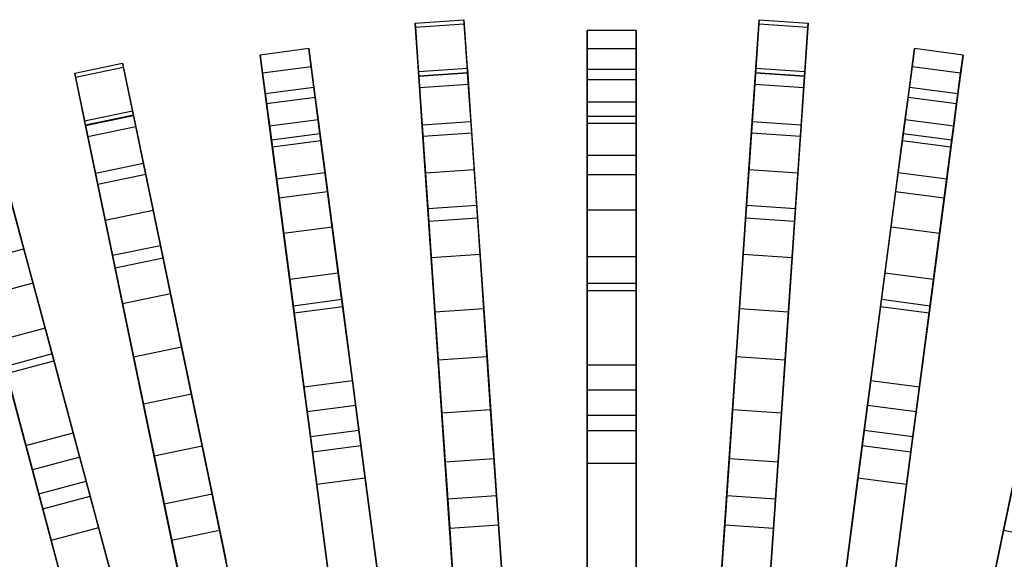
# Model space of a CAD drawing. Extents: x 0.2 to 26, y -12.8 to 12.8.
# Tile 89 of 97: x 10.1 to 15.1, y 10.1 to 12.8. Entities that reach past the tile are written whole.
import ezdxf

# ---------------------------------------------------------------- set-up
doc = ezdxf.new("R2010")
doc.units = 0
doc.header["$LTSCALE"] = 2.54
doc.layers.get('0').update_dxf_attribs({"color": 13, "linetype": 'CONTINUOUS'})

# ---------------------------------------------------------------- blocks, each defined once
blk = doc.blocks.new('PUKET-M-11161_B_STL')
at = {"color": 0}
for p, q in [((12.0841, 12.829, 12.1107), (12.3335, 12.8461, 12.1107)), ((12.0841, 12.829, 12.1107), (12.3335, 12.8461, 12.1107)), ((12.1026, 12.5577, 9.9248), (12.0841, 12.829, 12.1107)), ((12.0841, 12.829, 12.1107), (12.0855, 12.8079, 14.372)), ((12.0841, 12.829, 12.1107), (12.0855, 12.8079, 14.372)), ((12.1026, 12.5577, 9.9248), (12.0841, 12.829, 12.1107)), ((12.0855, 12.8079, 14.372), (12.3349, 12.8249, 14.372)), ((12.0855, 12.8079, 14.372), (12.3349, 12.8249, 14.372)), ((12.3335, 12.8461, 12.1107), (12.352, 12.5748, 9.9248)), ((12.3349, 12.8249, 14.372), (12.3335, 12.8461, 12.1107)), ((12.3335, 12.8461, 12.1107), (12.352, 12.5748, 9.9248)), ((12.3349, 12.8249, 14.372), (12.3335, 12.8461, 12.1107)), ((12.356, 12.5172, 16.8827), (12.3349, 12.8249, 14.372)), ((12.356, 12.5172, 16.8827), (12.3349, 12.8249, 14.372)), ((13.8388, 12.8249, 14.372), (13.8178, 12.5172, 16.8827)), ((13.8388, 12.8249, 14.372), (13.8178, 12.5172, 16.8827)), ((13.8217, 12.5748, 9.9248), (13.8403, 12.8461, 12.1107)), ((13.8217, 12.5748, 9.9248), (13.8403, 12.8461, 12.1107)), ((13.8403, 12.8461, 12.1107), (13.8388, 12.8249, 14.372)), ((13.8403, 12.8461, 12.1107), (13.8388, 12.8249, 14.372)), ((13.8388, 12.8249, 14.372), (14.0883, 12.8079, 14.372)), ((13.8388, 12.8249, 14.372), (14.0883, 12.8079, 14.372)), ((13.8403, 12.8461, 12.1107), (14.0897, 12.829, 12.1107)), ((13.8403, 12.8461, 12.1107), (14.0897, 12.829, 12.1107)), ((14.0897, 12.829, 12.1107), (14.0712, 12.5577, 9.9248)), ((14.0897, 12.829, 12.1107), (14.0712, 12.5577, 9.9248)), ((14.0883, 12.8079, 14.372), (14.0897, 12.829, 12.1107)), ((14.0883, 12.8079, 14.372), (14.0897, 12.829, 12.1107)), ((12.0855, 12.8079, 14.372), (12.1066, 12.5001, 16.8827)), ((12.0855, 12.8079, 14.372), (12.1066, 12.5001, 16.8827)), ((12.9619, 12.5923, 35.2443), (12.9619, 12.7917, 32.9931)), ((12.9619, 12.7917, 32.9931), (12.9619, 12.6979, 30.7311)), ((13.2119, 12.7917, 32.9931), (12.9619, 12.7917, 32.9931)), ((12.9619, 12.5923, 35.2443), (12.9619, 12.7917, 32.9931)), ((12.9619, 12.7917, 32.9931), (12.9619, 12.6979, 30.7311)), ((13.2119, 12.7917, 32.9931), (12.9619, 12.7917, 32.9931)), ((13.2119, 12.6979, 30.7311), (13.2119, 12.7917, 32.9931)), ((13.2119, 12.7917, 32.9931), (13.2119, 12.5923, 35.2443)), ((13.2119, 12.7917, 32.9931), (13.2119, 12.5923, 35.2443)), ((13.2119, 12.6979, 30.7311), (13.2119, 12.7917, 32.9931)), ((14.0672, 12.5001, 16.8827), (14.0883, 12.8079, 14.372)), ((14.0672, 12.5001, 16.8827), (14.0883, 12.8079, 14.372)), ((11.5412, 12.6986, 32.9931), (11.2933, 12.666, 32.9931)), ((11.5412, 12.6986, 32.9931), (11.2933, 12.666, 32.9931)), ((11.3193, 12.4682, 35.2443), (11.2933, 12.666, 32.9931)), ((11.2933, 12.666, 32.9931), (11.3056, 12.5729, 30.731)), ((11.3193, 12.4682, 35.2443), (11.2933, 12.666, 32.9931)), ((11.2933, 12.666, 32.9931), (11.3056, 12.5729, 30.731)), ((11.5534, 12.6056, 30.731), (11.5412, 12.6986, 32.9931)), ((11.5412, 12.6986, 32.9931), (11.5672, 12.5009, 35.2443)), ((11.5412, 12.6986, 32.9931), (11.5672, 12.5009, 35.2443)), ((11.5534, 12.6056, 30.731), (11.5412, 12.6986, 32.9931)), ((12.9619, 12.6979, 30.7311), (12.9619, 12.317, 28.2979)), ((13.2119, 12.6979, 30.7311), (12.9619, 12.6979, 30.7311)), ((12.9619, 12.6979, 30.7311), (12.9619, 12.317, 28.2979)), ((13.2119, 12.6979, 30.7311), (12.9619, 12.6979, 30.7311)), ((13.2119, 12.317, 28.2979), (13.2119, 12.6979, 30.7311)), ((13.2119, 12.317, 28.2979), (13.2119, 12.6979, 30.7311)), ((14.6066, 12.5009, 35.2443), (14.6326, 12.6986, 32.9931)), ((14.6066, 12.5009, 35.2443), (14.6326, 12.6986, 32.9931)), ((14.6326, 12.6986, 32.9931), (14.6204, 12.6056, 30.731)), ((14.6326, 12.6986, 32.9931), (14.6204, 12.6056, 30.731)), ((14.8805, 12.666, 32.9931), (14.6326, 12.6986, 32.9931)), ((14.8805, 12.666, 32.9931), (14.6326, 12.6986, 32.9931)), ((14.8805, 12.666, 32.9931), (14.8544, 12.4682, 35.2443)), ((14.8805, 12.666, 32.9931), (14.8544, 12.4682, 35.2443)), ((14.8682, 12.5729, 30.731), (14.8805, 12.666, 32.9931)), ((14.8682, 12.5729, 30.731), (14.8805, 12.666, 32.9931)), ((10.3465, 12.573, 12.1107), (10.5913, 12.6238, 12.1107)), ((10.3465, 12.573, 12.1107), (10.5913, 12.6238, 12.1107)), ((10.5913, 12.6238, 12.1107), (10.6466, 12.3576, 9.9248)), ((10.5956, 12.6031, 14.372), (10.5913, 12.6238, 12.1107)), ((10.5913, 12.6238, 12.1107), (10.6466, 12.3576, 9.9248)), ((10.5956, 12.6031, 14.372), (10.5913, 12.6238, 12.1107)), ((10.4018, 12.3068, 9.9248), (10.3465, 12.573, 12.1107)), ((10.3465, 12.573, 12.1107), (10.3508, 12.5522, 14.372)), ((10.3465, 12.573, 12.1107), (10.3508, 12.5522, 14.372)), ((10.4018, 12.3068, 9.9248), (10.3465, 12.573, 12.1107)), ((10.3508, 12.5522, 14.372), (10.5956, 12.6031, 14.372)), ((10.3508, 12.5522, 14.372), (10.5956, 12.6031, 14.372)), ((10.6584, 12.3011, 16.8827), (10.5956, 12.6031, 14.372)), ((10.6584, 12.3011, 16.8827), (10.5956, 12.6031, 14.372)), ((11.5534, 12.6056, 30.731), (11.3056, 12.5729, 30.731)), ((11.5534, 12.6056, 30.731), (11.3056, 12.5729, 30.731)), ((11.3056, 12.5729, 30.731), (11.3553, 12.1953, 28.2979)), ((11.3056, 12.5729, 30.731), (11.3553, 12.1953, 28.2979)), ((11.6031, 12.2279, 28.2979), (11.5534, 12.6056, 30.731)), ((11.6031, 12.2279, 28.2979), (11.5534, 12.6056, 30.731)), ((12.3506, 12.5965, 12.1158), (12.1011, 12.5795, 12.1158)), ((12.3506, 12.5965, 12.1158), (12.1011, 12.5795, 12.1158)), ((12.1011, 12.5795, 12.1158), (12.1197, 12.3081, 9.949)), ((12.1026, 12.5584, 14.3646), (12.1011, 12.5795, 12.1158)), ((12.1011, 12.5795, 12.1158), (12.1197, 12.3081, 9.949)), ((12.1026, 12.5584, 14.3646), (12.1011, 12.5795, 12.1158)), ((12.352, 12.5755, 14.3646), (12.1026, 12.5584, 14.3646)), ((12.352, 12.5755, 14.3646), (12.1026, 12.5584, 14.3646)), ((12.1026, 12.5577, 9.9248), (12.352, 12.5748, 9.9248)), ((12.1026, 12.5577, 9.9248), (12.352, 12.5748, 9.9248)), ((12.352, 12.5755, 14.3646), (12.3506, 12.5965, 12.1158)), ((12.3506, 12.5965, 12.1158), (12.3691, 12.3252, 9.949)), ((12.3506, 12.5965, 12.1158), (12.3691, 12.3252, 9.949)), ((12.352, 12.5755, 14.3646), (12.3506, 12.5965, 12.1158)), ((12.3731, 12.2672, 16.8642), (12.352, 12.5755, 14.3646)), ((12.3731, 12.2672, 16.8642), (12.352, 12.5755, 14.3646)), ((12.352, 12.5748, 9.9248), (12.3857, 12.0822, 8.162)), ((12.352, 12.5748, 9.9248), (12.3857, 12.0822, 8.162)), ((12.9619, 12.1528, 37.1388), (12.9619, 12.5923, 35.2443)), ((13.2119, 12.5923, 35.2443), (12.9619, 12.5923, 35.2443)), ((12.9619, 12.1528, 37.1388), (12.9619, 12.5923, 35.2443)), ((13.2119, 12.5923, 35.2443), (12.9619, 12.5923, 35.2443)), ((13.2119, 12.5923, 35.2443), (13.2119, 12.1528, 37.1388)), ((13.2119, 12.5923, 35.2443), (13.2119, 12.1528, 37.1388)), ((13.788, 12.0822, 8.162), (13.8217, 12.5748, 9.9248)), ((13.788, 12.0822, 8.162), (13.8217, 12.5748, 9.9248)), ((13.8007, 12.2672, 16.8642), (13.8218, 12.5755, 14.3646)), ((13.8007, 12.2672, 16.8642), (13.8218, 12.5755, 14.3646)), ((13.8232, 12.5965, 12.1158), (13.8047, 12.3252, 9.949)), ((13.8232, 12.5965, 12.1158), (13.8047, 12.3252, 9.949)), ((13.8217, 12.5748, 9.9248), (14.0712, 12.5577, 9.9248)), ((13.8217, 12.5748, 9.9248), (14.0712, 12.5577, 9.9248)), ((13.8218, 12.5755, 14.3646), (13.8232, 12.5965, 12.1158)), ((13.8218, 12.5755, 14.3646), (13.8232, 12.5965, 12.1158)), ((14.0712, 12.5584, 14.3646), (13.8218, 12.5755, 14.3646)), ((14.0712, 12.5584, 14.3646), (13.8218, 12.5755, 14.3646)), ((14.0726, 12.5795, 12.1158), (13.8232, 12.5965, 12.1158)), ((14.0726, 12.5795, 12.1158), (13.8232, 12.5965, 12.1158)), ((14.0726, 12.5795, 12.1158), (14.0541, 12.3081, 9.949)), ((14.0726, 12.5795, 12.1158), (14.0541, 12.3081, 9.949)), ((14.0712, 12.5584, 14.3646), (14.0726, 12.5795, 12.1158)), ((14.0712, 12.5584, 14.3646), (14.0726, 12.5795, 12.1158)), ((14.6204, 12.6056, 30.731), (14.5706, 12.2279, 28.2979)), ((14.6204, 12.6056, 30.731), (14.5706, 12.2279, 28.2979)), ((14.8682, 12.5729, 30.731), (14.6204, 12.6056, 30.731)), ((14.8682, 12.5729, 30.731), (14.6204, 12.6056, 30.731)), ((14.8185, 12.1953, 28.2979), (14.8682, 12.5729, 30.731)), ((14.8185, 12.1953, 28.2979), (14.8682, 12.5729, 30.731)), ((10.3508, 12.5522, 14.372), (10.4136, 12.2502, 16.8827)), ((10.3508, 12.5522, 14.372), (10.4136, 12.2502, 16.8827)), ((12.1237, 12.2501, 16.8642), (12.1026, 12.5584, 14.3646)), ((12.1237, 12.2501, 16.8642), (12.1026, 12.5584, 14.3646)), ((12.1363, 12.0651, 8.162), (12.1026, 12.5577, 9.9248)), ((12.1363, 12.0651, 8.162), (12.1026, 12.5577, 9.9248)), ((12.1066, 12.5001, 16.8827), (12.356, 12.5172, 16.8827)), ((12.1066, 12.5001, 16.8827), (12.356, 12.5172, 16.8827)), ((12.3982, 11.8997, 19.6141), (12.356, 12.5172, 16.8827)), ((12.3982, 11.8997, 19.6141), (12.356, 12.5172, 16.8827)), ((12.9619, 12.5415, 32.269), (12.9619, 12.427, 34.63)), ((12.9619, 12.3545, 29.9618), (12.9619, 12.5415, 32.269)), ((12.9619, 12.5415, 32.269), (12.9619, 12.427, 34.63)), ((12.9619, 12.5415, 32.269), (13.2119, 12.5415, 32.269)), ((12.9619, 12.3545, 29.9618), (12.9619, 12.5415, 32.269)), ((12.9619, 12.5415, 32.269), (13.2119, 12.5415, 32.269)), ((13.2119, 12.5415, 32.269), (13.2119, 12.427, 34.63)), ((13.2119, 12.3545, 29.9618), (13.2119, 12.5415, 32.269)), ((13.2119, 12.5415, 32.269), (13.2119, 12.427, 34.63)), ((13.2119, 12.3545, 29.9618), (13.2119, 12.5415, 32.269)), ((13.8178, 12.5172, 16.8827), (13.7756, 11.8997, 19.6141)), ((13.8178, 12.5172, 16.8827), (13.7756, 11.8997, 19.6141)), ((13.8178, 12.5172, 16.8827), (14.0672, 12.5001, 16.8827)), ((13.8178, 12.5172, 16.8827), (14.0672, 12.5001, 16.8827)), ((14.0712, 12.5577, 9.9248), (14.0375, 12.0651, 8.162)), ((14.0712, 12.5577, 9.9248), (14.0375, 12.0651, 8.162)), ((14.0501, 12.2501, 16.8642), (14.0712, 12.5584, 14.3646)), ((14.0501, 12.2501, 16.8642), (14.0712, 12.5584, 14.3646)), ((11.5672, 12.5009, 35.2443), (11.3193, 12.4682, 35.2443)), ((11.5672, 12.5009, 35.2443), (11.3193, 12.4682, 35.2443)), ((11.3767, 12.0326, 37.1388), (11.3193, 12.4682, 35.2443)), ((11.3767, 12.0326, 37.1388), (11.3193, 12.4682, 35.2443)), ((11.5672, 12.5009, 35.2443), (11.6246, 12.0652, 37.1388)), ((11.5672, 12.5009, 35.2443), (11.6246, 12.0652, 37.1388)), ((12.1066, 12.5001, 16.8827), (12.1488, 11.8826, 19.6141)), ((12.1066, 12.5001, 16.8827), (12.1488, 11.8826, 19.6141)), ((14.025, 11.8826, 19.6141), (14.0672, 12.5001, 16.8827)), ((14.025, 11.8826, 19.6141), (14.0672, 12.5001, 16.8827)), ((14.5492, 12.0652, 37.1388), (14.6066, 12.5009, 35.2443)), ((14.5492, 12.0652, 37.1388), (14.6066, 12.5009, 35.2443)), ((14.8544, 12.4682, 35.2443), (14.6066, 12.5009, 35.2443)), ((14.8544, 12.4682, 35.2443), (14.6066, 12.5009, 35.2443)), ((14.8544, 12.4682, 35.2443), (14.7971, 12.0326, 37.1388)), ((14.8544, 12.4682, 35.2443), (14.7971, 12.0326, 37.1388)), ((11.326, 12.4179, 32.269), (11.5738, 12.4505, 32.269)), ((11.326, 12.4179, 32.269), (11.5738, 12.4505, 32.269)), ((11.326, 12.4179, 32.269), (11.3409, 12.3044, 34.63)), ((11.3504, 12.2325, 29.9618), (11.326, 12.4179, 32.269)), ((11.326, 12.4179, 32.269), (11.3409, 12.3044, 34.63)), ((11.3504, 12.2325, 29.9618), (11.326, 12.4179, 32.269)), ((11.5738, 12.4505, 32.269), (11.5888, 12.337, 34.63)), ((11.5982, 12.2652, 29.9618), (11.5738, 12.4505, 32.269)), ((11.5738, 12.4505, 32.269), (11.5888, 12.337, 34.63)), ((11.5982, 12.2652, 29.9618), (11.5738, 12.4505, 32.269)), ((12.9619, 12.427, 34.63), (12.9619, 12.0565, 36.5685)), ((12.9619, 12.427, 34.63), (12.9619, 12.0565, 36.5685)), ((12.9619, 12.427, 34.63), (13.2119, 12.427, 34.63)), ((12.9619, 12.427, 34.63), (13.2119, 12.427, 34.63)), ((13.2119, 12.427, 34.63), (13.2119, 12.0565, 36.5685)), ((13.2119, 12.427, 34.63), (13.2119, 12.0565, 36.5685)), ((14.5755, 12.2652, 29.9618), (14.5999, 12.4505, 32.269)), ((14.5755, 12.2652, 29.9618), (14.5999, 12.4505, 32.269)), ((14.5999, 12.4505, 32.269), (14.585, 12.337, 34.63)), ((14.5999, 12.4505, 32.269), (14.585, 12.337, 34.63)), ((14.5999, 12.4505, 32.269), (14.8478, 12.4179, 32.269)), ((14.5999, 12.4505, 32.269), (14.8478, 12.4179, 32.269)), ((14.8234, 12.2325, 29.9618), (14.8478, 12.4179, 32.269)), ((14.8234, 12.2325, 29.9618), (14.8478, 12.4179, 32.269)), ((14.8478, 12.4179, 32.269), (14.8329, 12.3044, 34.63)), ((14.8478, 12.4179, 32.269), (14.8329, 12.3044, 34.63)), ((10.6422, 12.3789, 12.1158), (10.3974, 12.3281, 12.1158)), ((10.6422, 12.3789, 12.1158), (10.3974, 12.3281, 12.1158)), ((10.6465, 12.3583, 14.3646), (10.6422, 12.3789, 12.1158)), ((10.6422, 12.3789, 12.1158), (10.6975, 12.1127, 9.949)), ((10.6422, 12.3789, 12.1158), (10.6975, 12.1127, 9.949)), ((10.6465, 12.3583, 14.3646), (10.6422, 12.3789, 12.1158)), ((10.3974, 12.3281, 12.1158), (10.4527, 12.0618, 9.949)), ((10.4017, 12.3074, 14.3646), (10.3974, 12.3281, 12.1158)), ((10.3974, 12.3281, 12.1158), (10.4527, 12.0618, 9.949)), ((10.4017, 12.3074, 14.3646), (10.3974, 12.3281, 12.1158)), ((10.6465, 12.3583, 14.3646), (10.4017, 12.3074, 14.3646)), ((10.6465, 12.3583, 14.3646), (10.4017, 12.3074, 14.3646)), ((10.4018, 12.3068, 9.9248), (10.6466, 12.3576, 9.9248)), ((10.4018, 12.3068, 9.9248), (10.6466, 12.3576, 9.9248)), ((10.7093, 12.0557, 16.8642), (10.6465, 12.3583, 14.3646)), ((10.7093, 12.0557, 16.8642), (10.6465, 12.3583, 14.3646)), ((10.6466, 12.3576, 9.9248), (10.7471, 11.8742, 8.162)), ((10.6466, 12.3576, 9.9248), (10.7471, 11.8742, 8.162)), ((11.3409, 12.3044, 34.63), (11.5888, 12.337, 34.63)), ((11.3409, 12.3044, 34.63), (11.5888, 12.337, 34.63)), ((11.5888, 12.337, 34.63), (11.6371, 11.9697, 36.5685)), ((11.5888, 12.337, 34.63), (11.6371, 11.9697, 36.5685)), ((12.3691, 12.3252, 9.949), (12.1197, 12.3081, 9.949)), ((12.3691, 12.3252, 9.949), (12.1197, 12.3081, 9.949)), ((12.3691, 12.3252, 9.949), (12.4028, 11.8333, 8.2077)), ((12.3691, 12.3252, 9.949), (12.4028, 11.8333, 8.2077)), ((12.9619, 11.8756, 27.4863), (12.9619, 12.3545, 29.9618)), ((12.9619, 12.3545, 29.9618), (13.2119, 12.3545, 29.9618)), ((12.9619, 11.8756, 27.4863), (12.9619, 12.3545, 29.9618)), ((12.9619, 12.3545, 29.9618), (13.2119, 12.3545, 29.9618)), ((12.9619, 12.317, 28.2979), (12.9619, 11.6372, 25.6764)), ((13.2119, 12.317, 28.2979), (12.9619, 12.317, 28.2979)), ((12.9619, 12.317, 28.2979), (12.9619, 11.6372, 25.6764)), ((13.2119, 12.317, 28.2979), (12.9619, 12.317, 28.2979)), ((13.2119, 11.8756, 27.4863), (13.2119, 12.3545, 29.9618)), ((13.2119, 11.8756, 27.4863), (13.2119, 12.3545, 29.9618)), ((13.2119, 11.6372, 25.6764), (13.2119, 12.317, 28.2979)), ((13.2119, 11.6372, 25.6764), (13.2119, 12.317, 28.2979)), ((13.8047, 12.3252, 9.949), (13.771, 11.8333, 8.2077)), ((13.8047, 12.3252, 9.949), (13.771, 11.8333, 8.2077)), ((14.0541, 12.3081, 9.949), (13.8047, 12.3252, 9.949)), ((14.0541, 12.3081, 9.949), (13.8047, 12.3252, 9.949)), ((14.585, 12.337, 34.63), (14.5366, 11.9697, 36.5685)), ((14.585, 12.337, 34.63), (14.5366, 11.9697, 36.5685)), ((14.585, 12.337, 34.63), (14.8329, 12.3044, 34.63)), ((14.585, 12.337, 34.63), (14.8329, 12.3044, 34.63)), ((10.4646, 12.0049, 16.8642), (10.4017, 12.3074, 14.3646)), ((10.4646, 12.0049, 16.8642), (10.4017, 12.3074, 14.3646)), ((10.5023, 11.8233, 8.162), (10.4018, 12.3068, 9.9248)), ((10.5023, 11.8233, 8.162), (10.4018, 12.3068, 9.9248)), ((10.4136, 12.2502, 16.8827), (10.6584, 12.3011, 16.8827)), ((10.4136, 12.2502, 16.8827), (10.6584, 12.3011, 16.8827)), ((10.7843, 11.6951, 19.6141), (10.6584, 12.3011, 16.8827)), ((10.7843, 11.6951, 19.6141), (10.6584, 12.3011, 16.8827)), ((11.3409, 12.3044, 34.63), (11.3893, 11.9371, 36.5685)), ((11.3409, 12.3044, 34.63), (11.3893, 11.9371, 36.5685)), ((11.3504, 12.2325, 29.9618), (11.5982, 12.2652, 29.9618)), ((11.3504, 12.2325, 29.9618), (11.5982, 12.2652, 29.9618)), ((11.6607, 11.7903, 27.4863), (11.5982, 12.2652, 29.9618)), ((11.6607, 11.7903, 27.4863), (11.5982, 12.2652, 29.9618)), ((12.1197, 12.3081, 9.949), (12.1533, 11.8163, 8.2077)), ((12.1197, 12.3081, 9.949), (12.1533, 11.8163, 8.2077)), ((12.3731, 12.2672, 16.8642), (12.1237, 12.2501, 16.8642)), ((12.3731, 12.2672, 16.8642), (12.1237, 12.2501, 16.8642)), ((12.4154, 11.6481, 19.5881), (12.3731, 12.2672, 16.8642)), ((12.4154, 11.6481, 19.5881), (12.3731, 12.2672, 16.8642)), ((13.7583, 11.6481, 19.5881), (13.8007, 12.2672, 16.8642)), ((13.7583, 11.6481, 19.5881), (13.8007, 12.2672, 16.8642)), ((14.0501, 12.2501, 16.8642), (13.8007, 12.2672, 16.8642)), ((14.0501, 12.2501, 16.8642), (13.8007, 12.2672, 16.8642)), ((14.0541, 12.3081, 9.949), (14.0204, 11.8163, 8.2077)), ((14.0541, 12.3081, 9.949), (14.0204, 11.8163, 8.2077)), ((14.513, 11.7903, 27.4863), (14.5755, 12.2652, 29.9618)), ((14.513, 11.7903, 27.4863), (14.5755, 12.2652, 29.9618)), ((14.5755, 12.2652, 29.9618), (14.8234, 12.2325, 29.9618)), ((14.5755, 12.2652, 29.9618), (14.8234, 12.2325, 29.9618)), ((14.8329, 12.3044, 34.63), (14.7845, 11.9371, 36.5685)), ((14.8329, 12.3044, 34.63), (14.7845, 11.9371, 36.5685)), ((10.4136, 12.2502, 16.8827), (10.5395, 11.6442, 19.6141)), ((10.4136, 12.2502, 16.8827), (10.5395, 11.6442, 19.6141)), ((11.4129, 11.7577, 27.4863), (11.3504, 12.2325, 29.9618)), ((11.4129, 11.7577, 27.4863), (11.3504, 12.2325, 29.9618)), ((11.6031, 12.2279, 28.2979), (11.3553, 12.1953, 28.2979)), ((11.6031, 12.2279, 28.2979), (11.3553, 12.1953, 28.2979)), ((11.6919, 11.5539, 25.6764), (11.6031, 12.2279, 28.2979)), ((11.6919, 11.5539, 25.6764), (11.6031, 12.2279, 28.2979)), ((12.166, 11.631, 19.5881), (12.1237, 12.2501, 16.8642)), ((12.166, 11.631, 19.5881), (12.1237, 12.2501, 16.8642)), ((14.0078, 11.631, 19.5881), (14.0501, 12.2501, 16.8642)), ((14.0078, 11.631, 19.5881), (14.0501, 12.2501, 16.8642)), ((14.5706, 12.2279, 28.2979), (14.4819, 11.5539, 25.6764)), ((14.5706, 12.2279, 28.2979), (14.4819, 11.5539, 25.6764)), ((14.8185, 12.1953, 28.2979), (14.5706, 12.2279, 28.2979)), ((14.8185, 12.1953, 28.2979), (14.5706, 12.2279, 28.2979)), ((14.7609, 11.7577, 27.4863), (14.8234, 12.2325, 29.9618)), ((14.7609, 11.7577, 27.4863), (14.8234, 12.2325, 29.9618)), ((11.3553, 12.1953, 28.2979), (11.444, 11.5213, 25.6764)), ((11.3553, 12.1953, 28.2979), (11.444, 11.5213, 25.6764)), ((14.7298, 11.5213, 25.6764), (14.8185, 12.1953, 28.2979)), ((14.7298, 11.5213, 25.6764), (14.8185, 12.1953, 28.2979)), ((10.6975, 12.1127, 9.949), (10.4527, 12.0618, 9.949)), ((10.6975, 12.1127, 9.949), (10.4527, 12.0618, 9.949)), ((10.6975, 12.1127, 9.949), (10.7978, 11.63, 8.2077)), ((10.6975, 12.1127, 9.949), (10.7978, 11.63, 8.2077)), ((12.9619, 11.5003, 38.8029), (12.9619, 12.1528, 37.1388)), ((13.2119, 12.1528, 37.1388), (12.9619, 12.1528, 37.1388)), ((12.9619, 11.5003, 38.8029), (12.9619, 12.1528, 37.1388)), ((13.2119, 12.1528, 37.1388), (12.9619, 12.1528, 37.1388)), ((13.2119, 12.1528, 37.1388), (13.2119, 11.5003, 38.8029)), ((13.2119, 12.1528, 37.1388), (13.2119, 11.5003, 38.8029)), ((10.4527, 12.0618, 9.949), (10.553, 11.5791, 8.2077)), ((10.4527, 12.0618, 9.949), (10.553, 11.5791, 8.2077)), ((11.6246, 12.0652, 37.1388), (11.3767, 12.0326, 37.1388)), ((11.6246, 12.0652, 37.1388), (11.3767, 12.0326, 37.1388)), ((11.6246, 12.0652, 37.1388), (11.7097, 11.4182, 38.8029)), ((11.6246, 12.0652, 37.1388), (11.7097, 11.4182, 38.8029)), ((12.1363, 12.0651, 8.162), (12.3857, 12.0822, 8.162)), ((12.1363, 12.0651, 8.162), (12.3857, 12.0822, 8.162)), ((12.1849, 11.3555, 6.6081), (12.1363, 12.0651, 8.162)), ((12.1849, 11.3555, 6.6081), (12.1363, 12.0651, 8.162)), ((12.3857, 12.0822, 8.162), (12.4343, 11.3725, 6.6081)), ((12.3857, 12.0822, 8.162), (12.4343, 11.3725, 6.6081)), ((13.7395, 11.3725, 6.6081), (13.788, 12.0822, 8.162)), ((13.7395, 11.3725, 6.6081), (13.788, 12.0822, 8.162)), ((13.788, 12.0822, 8.162), (14.0375, 12.0651, 8.162)), ((13.788, 12.0822, 8.162), (14.0375, 12.0651, 8.162)), ((14.0375, 12.0651, 8.162), (13.9889, 11.3555, 6.6081)), ((14.0375, 12.0651, 8.162), (13.9889, 11.3555, 6.6081)), ((14.464, 11.4182, 38.8029), (14.5492, 12.0652, 37.1388)), ((14.464, 11.4182, 38.8029), (14.5492, 12.0652, 37.1388)), ((14.7971, 12.0326, 37.1388), (14.5492, 12.0652, 37.1388)), ((14.7971, 12.0326, 37.1388), (14.5492, 12.0652, 37.1388)), ((9.9913, 12.0359, 34.63), (10.0872, 11.6781, 36.5685)), ((9.9913, 12.0359, 34.63), (10.0872, 11.6781, 36.5685)), ((10.7093, 12.0557, 16.8642), (10.4646, 12.0049, 16.8642)), ((10.7093, 12.0557, 16.8642), (10.4646, 12.0049, 16.8642)), ((10.8356, 11.4482, 19.5881), (10.7093, 12.0557, 16.8642)), ((10.8356, 11.4482, 19.5881), (10.7093, 12.0557, 16.8642)), ((11.4619, 11.3856, 38.8029), (11.3767, 12.0326, 37.1388)), ((11.4619, 11.3856, 38.8029), (11.3767, 12.0326, 37.1388)), ((12.9619, 12.0565, 36.5685), (12.9619, 11.4649, 38.2816)), ((12.9619, 12.0565, 36.5685), (12.9619, 11.4649, 38.2816)), ((12.9619, 12.0565, 36.5685), (13.2119, 12.0565, 36.5685)), ((12.9619, 12.0565, 36.5685), (13.2119, 12.0565, 36.5685)), ((13.2119, 12.0565, 36.5685), (13.2119, 11.4649, 38.2816)), ((13.2119, 12.0565, 36.5685), (13.2119, 11.4649, 38.2816)), ((14.7971, 12.0326, 37.1388), (14.7119, 11.3856, 38.8029)), ((14.7971, 12.0326, 37.1388), (14.7119, 11.3856, 38.8029)), ((10.134, 11.5033, 27.4863), (10.01, 11.9659, 29.9618)), ((10.134, 11.5033, 27.4863), (10.01, 11.9659, 29.9618)), ((10.5908, 11.3973, 19.5881), (10.4646, 12.0049, 16.8642)), ((10.5908, 11.3973, 19.5881), (10.4646, 12.0049, 16.8642)), ((11.3893, 11.9371, 36.5685), (11.6371, 11.9697, 36.5685)), ((11.3893, 11.9371, 36.5685), (11.6371, 11.9697, 36.5685)), ((11.6371, 11.9697, 36.5685), (11.7144, 11.3831, 38.2816)), ((11.6371, 11.9697, 36.5685), (11.7144, 11.3831, 38.2816)), ((14.5366, 11.9697, 36.5685), (14.4594, 11.3831, 38.2816)), ((14.5366, 11.9697, 36.5685), (14.4594, 11.3831, 38.2816)), ((14.5366, 11.9697, 36.5685), (14.7845, 11.9371, 36.5685)), ((14.5366, 11.9697, 36.5685), (14.7845, 11.9371, 36.5685)), ((10.1957, 11.273, 25.6764), (10.0198, 11.9296, 28.2979)), ((10.1957, 11.273, 25.6764), (10.0198, 11.9296, 28.2979)), ((11.3893, 11.9371, 36.5685), (11.4665, 11.3505, 38.2816)), ((11.3893, 11.9371, 36.5685), (11.4665, 11.3505, 38.2816)), ((14.7845, 11.9371, 36.5685), (14.7073, 11.3505, 38.2816)), ((14.7845, 11.9371, 36.5685), (14.7073, 11.3505, 38.2816)), ((10.5023, 11.8233, 8.162), (10.7471, 11.8742, 8.162)), ((10.5023, 11.8233, 8.162), (10.7471, 11.8742, 8.162)), ((10.7471, 11.8742, 8.162), (10.8918, 11.1778, 6.6081)), ((10.7471, 11.8742, 8.162), (10.8918, 11.1778, 6.6081)), ((12.1488, 11.8826, 19.6141), (12.3982, 11.8997, 19.6141)), ((12.1488, 11.8826, 19.6141), (12.3982, 11.8997, 19.6141)), ((12.1488, 11.8826, 19.6141), (12.2201, 10.8406, 22.781)), ((12.1488, 11.8826, 19.6141), (12.2201, 10.8406, 22.781)), ((12.4695, 10.8576, 22.781), (12.3982, 11.8997, 19.6141)), ((12.4695, 10.8576, 22.781), (12.3982, 11.8997, 19.6141)), ((12.9619, 11.0847, 24.7519), (12.9619, 11.8756, 27.4863)), ((12.9619, 11.8756, 27.4863), (13.2119, 11.8756, 27.4863)), ((12.9619, 11.0847, 24.7519), (12.9619, 11.8756, 27.4863)), ((12.9619, 11.8756, 27.4863), (13.2119, 11.8756, 27.4863)), ((13.2119, 11.0847, 24.7519), (13.2119, 11.8756, 27.4863)), ((13.2119, 11.0847, 24.7519), (13.2119, 11.8756, 27.4863)), ((13.7756, 11.8997, 19.6141), (13.7043, 10.8576, 22.781)), ((13.7756, 11.8997, 19.6141), (13.7043, 10.8576, 22.781)), ((13.7756, 11.8997, 19.6141), (14.025, 11.8826, 19.6141)), ((13.7756, 11.8997, 19.6141), (14.025, 11.8826, 19.6141)), ((13.9537, 10.8406, 22.781), (14.025, 11.8826, 19.6141)), ((13.9537, 10.8406, 22.781), (14.025, 11.8826, 19.6141)), ((10.647, 11.1269, 6.6081), (10.5023, 11.8233, 8.162)), ((10.647, 11.1269, 6.6081), (10.5023, 11.8233, 8.162)), ((12.4028, 11.8333, 8.2077), (12.1533, 11.8163, 8.2077)), ((12.4028, 11.8333, 8.2077), (12.1533, 11.8163, 8.2077)), ((12.1533, 11.8163, 8.2077), (12.2018, 11.1085, 6.6782)), ((12.1533, 11.8163, 8.2077), (12.2018, 11.1085, 6.6782)), ((12.4028, 11.8333, 8.2077), (12.4512, 11.1256, 6.6782)), ((12.4028, 11.8333, 8.2077), (12.4512, 11.1256, 6.6782)), ((13.771, 11.8333, 8.2077), (13.7226, 11.1256, 6.6782)), ((13.771, 11.8333, 8.2077), (13.7226, 11.1256, 6.6782)), ((14.0204, 11.8163, 8.2077), (13.771, 11.8333, 8.2077)), ((14.0204, 11.8163, 8.2077), (13.771, 11.8333, 8.2077)), ((14.0204, 11.8163, 8.2077), (13.972, 11.1085, 6.6782)), ((14.0204, 11.8163, 8.2077), (13.972, 11.1085, 6.6782)), ((10.0622, 11.7711, 37.1388), (10.2311, 11.1408, 38.8029)), ((10.0622, 11.7711, 37.1388), (10.2311, 11.1408, 38.8029)), ((11.4129, 11.7577, 27.4863), (11.6607, 11.7903, 27.4863)), ((11.4129, 11.7577, 27.4863), (11.6607, 11.7903, 27.4863)), ((11.764, 11.0062, 24.7519), (11.6607, 11.7903, 27.4863)), ((11.764, 11.0062, 24.7519), (11.6607, 11.7903, 27.4863)), ((14.4098, 11.0062, 24.7519), (14.513, 11.7903, 27.4863)), ((14.4098, 11.0062, 24.7519), (14.513, 11.7903, 27.4863)), ((14.513, 11.7903, 27.4863), (14.7609, 11.7577, 27.4863)), ((14.513, 11.7903, 27.4863), (14.7609, 11.7577, 27.4863)), ((11.5161, 10.9736, 24.7519), (11.4129, 11.7577, 27.4863)), ((11.5161, 10.9736, 24.7519), (11.4129, 11.7577, 27.4863)), ((14.6577, 10.9736, 24.7519), (14.7609, 11.7577, 27.4863)), ((14.6577, 10.9736, 24.7519), (14.7609, 11.7577, 27.4863)), ((9.8457, 11.6134, 36.5685), (10.0872, 11.6781, 36.5685)), ((9.8457, 11.6134, 36.5685), (10.0872, 11.6781, 36.5685)), ((10.0872, 11.6781, 36.5685), (10.2403, 11.1066, 38.2816)), ((10.0872, 11.6781, 36.5685), (10.2403, 11.1066, 38.2816)), ((10.5395, 11.6442, 19.6141), (10.7843, 11.6951, 19.6141)), ((10.5395, 11.6442, 19.6141), (10.7843, 11.6951, 19.6141)), ((10.9968, 10.6724, 22.781), (10.7843, 11.6951, 19.6141)), ((10.9968, 10.6724, 22.781), (10.7843, 11.6951, 19.6141)), ((10.5395, 11.6442, 19.6141), (10.752, 10.6216, 22.781)), ((10.5395, 11.6442, 19.6141), (10.752, 10.6216, 22.781)), ((10.7978, 11.63, 8.2077), (10.553, 11.5791, 8.2077)), ((10.7978, 11.63, 8.2077), (10.553, 11.5791, 8.2077)), ((10.7978, 11.63, 8.2077), (10.9422, 10.9354, 6.6782)), ((10.7978, 11.63, 8.2077), (10.9422, 10.9354, 6.6782)), ((12.4154, 11.6481, 19.5881), (12.166, 11.631, 19.5881)), ((12.4154, 11.6481, 19.5881), (12.166, 11.631, 19.5881)), ((12.2372, 10.5897, 22.7384), (12.166, 11.631, 19.5881)), ((12.2372, 10.5897, 22.7384), (12.166, 11.631, 19.5881)), ((12.4867, 10.6068, 22.7384), (12.4154, 11.6481, 19.5881)), ((12.4867, 10.6068, 22.7384), (12.4154, 11.6481, 19.5881)), ((12.9619, 11.6372, 25.6764), (12.9619, 10.9557, 23.5806)), ((13.2119, 11.6372, 25.6764), (12.9619, 11.6372, 25.6764)), ((12.9619, 11.6372, 25.6764), (12.9619, 10.9557, 23.5806)), ((13.2119, 11.6372, 25.6764), (12.9619, 11.6372, 25.6764)), ((13.2119, 10.9557, 23.5806), (13.2119, 11.6372, 25.6764)), ((13.2119, 10.9557, 23.5806), (13.2119, 11.6372, 25.6764)), ((13.6871, 10.6068, 22.7384), (13.7583, 11.6481, 19.5881)), ((13.6871, 10.6068, 22.7384), (13.7583, 11.6481, 19.5881)), ((14.0078, 11.631, 19.5881), (13.7583, 11.6481, 19.5881)), ((14.0078, 11.631, 19.5881), (13.7583, 11.6481, 19.5881)), ((13.9365, 10.5897, 22.7384), (14.0078, 11.631, 19.5881)), ((13.9365, 10.5897, 22.7384), (14.0078, 11.631, 19.5881)), ((10.553, 11.5791, 8.2077), (10.6974, 10.8845, 6.6782)), ((10.553, 11.5791, 8.2077), (10.6974, 10.8845, 6.6782)), ((11.6919, 11.5539, 25.6764), (11.444, 11.5213, 25.6764)), ((11.6919, 11.5539, 25.6764), (11.444, 11.5213, 25.6764)), ((11.444, 11.5213, 25.6764), (11.533, 10.8456, 23.5806)), ((11.444, 11.5213, 25.6764), (11.533, 10.8456, 23.5806)), ((11.7808, 10.8783, 23.5806), (11.6919, 11.5539, 25.6764)), ((11.7808, 10.8783, 23.5806), (11.6919, 11.5539, 25.6764)), ((14.4819, 11.5539, 25.6764), (14.393, 10.8783, 23.5806)), ((14.4819, 11.5539, 25.6764), (14.393, 10.8783, 23.5806)), ((14.7298, 11.5213, 25.6764), (14.4819, 11.5539, 25.6764)), ((14.7298, 11.5213, 25.6764), (14.4819, 11.5539, 25.6764)), ((14.6408, 10.8456, 23.5806), (14.7298, 11.5213, 25.6764)), ((14.6408, 10.8456, 23.5806), (14.7298, 11.5213, 25.6764)), ((9.8925, 11.4386, 27.4863), (10.134, 11.5033, 27.4863)), ((9.8925, 11.4386, 27.4863), (10.134, 11.5033, 27.4863)), ((10.3387, 10.7394, 24.7519), (10.134, 11.5033, 27.4863)), ((10.3387, 10.7394, 24.7519), (10.134, 11.5033, 27.4863)), ((12.9619, 10.5825, 40.3365), (12.9619, 11.5003, 38.8029)), ((13.2119, 11.5003, 38.8029), (12.9619, 11.5003, 38.8029)), ((12.9619, 10.5825, 40.3365), (12.9619, 11.5003, 38.8029)), ((13.2119, 11.5003, 38.8029), (12.9619, 11.5003, 38.8029)), ((12.9619, 11.4649, 38.2816), (12.9619, 10.7498, 39.6442)), ((12.9619, 11.4649, 38.2816), (12.9619, 10.7498, 39.6442)), ((12.9619, 11.4649, 38.2816), (13.2119, 11.4649, 38.2816)), ((12.9619, 11.4649, 38.2816), (13.2119, 11.4649, 38.2816)), ((13.2119, 11.5003, 38.8029), (13.2119, 10.5825, 40.3365)), ((13.2119, 11.5003, 38.8029), (13.2119, 10.5825, 40.3365)), ((13.2119, 11.4649, 38.2816), (13.2119, 10.7498, 39.6442)), ((13.2119, 11.4649, 38.2816), (13.2119, 10.7498, 39.6442)), ((10.0972, 10.6747, 24.7519), (9.8925, 11.4386, 27.4863)), ((10.0972, 10.6747, 24.7519), (9.8925, 11.4386, 27.4863)), ((10.8356, 11.4482, 19.5881), (10.5908, 11.3973, 19.5881)), ((10.8356, 11.4482, 19.5881), (10.5908, 11.3973, 19.5881)), ((11.048, 10.4263, 22.7384), (10.8356, 11.4482, 19.5881)), ((11.048, 10.4263, 22.7384), (10.8356, 11.4482, 19.5881)), ((11.7097, 11.4182, 38.8029), (11.4619, 11.3856, 38.8029)), ((11.7097, 11.4182, 38.8029), (11.4619, 11.3856, 38.8029)), ((11.7097, 11.4182, 38.8029), (11.8295, 10.5082, 40.3365)), ((11.7097, 11.4182, 38.8029), (11.8295, 10.5082, 40.3365)), ((14.3442, 10.5082, 40.3365), (14.464, 11.4182, 38.8029)), ((14.3442, 10.5082, 40.3365), (14.464, 11.4182, 38.8029)), ((14.7119, 11.3856, 38.8029), (14.464, 11.4182, 38.8029)), ((14.7119, 11.3856, 38.8029), (14.464, 11.4182, 38.8029)), ((10.8032, 10.3754, 22.7384), (10.5908, 11.3973, 19.5881)), ((10.8032, 10.3754, 22.7384), (10.5908, 11.3973, 19.5881)), ((11.5817, 10.4756, 40.3365), (11.4619, 11.3856, 38.8029)), ((11.5817, 10.4756, 40.3365), (11.4619, 11.3856, 38.8029)), ((11.4665, 11.3505, 38.2816), (11.7144, 11.3831, 38.2816)), ((11.4665, 11.3505, 38.2816), (11.7144, 11.3831, 38.2816)), ((11.7144, 11.3831, 38.2816), (11.8077, 10.6741, 39.6442)), ((11.7144, 11.3831, 38.2816), (11.8077, 10.6741, 39.6442)), ((12.1849, 11.3555, 6.6081), (12.4343, 11.3725, 6.6081)), ((12.1849, 11.3555, 6.6081), (12.4343, 11.3725, 6.6081)), ((12.4343, 11.3725, 6.6081), (12.4995, 10.419, 5.2039)), ((12.4343, 11.3725, 6.6081), (12.4995, 10.419, 5.2039)), ((13.6743, 10.419, 5.2039), (13.7395, 11.3725, 6.6081)), ((13.6743, 10.419, 5.2039), (13.7395, 11.3725, 6.6081)), ((13.7395, 11.3725, 6.6081), (13.9889, 11.3555, 6.6081)), ((13.7395, 11.3725, 6.6081), (13.9889, 11.3555, 6.6081)), ((14.4594, 11.3831, 38.2816), (14.3661, 10.6741, 39.6442)), ((14.4594, 11.3831, 38.2816), (14.3661, 10.6741, 39.6442)), ((14.4594, 11.3831, 38.2816), (14.7073, 11.3505, 38.2816)), ((14.4594, 11.3831, 38.2816), (14.7073, 11.3505, 38.2816)), ((14.7119, 11.3856, 38.8029), (14.5921, 10.4756, 40.3365)), ((14.7119, 11.3856, 38.8029), (14.5921, 10.4756, 40.3365)), ((11.4665, 11.3505, 38.2816), (11.5598, 10.6415, 39.6442)), ((11.4665, 11.3505, 38.2816), (11.5598, 10.6415, 39.6442)), ((12.2501, 10.402, 5.2039), (12.1849, 11.3555, 6.6081)), ((12.2501, 10.402, 5.2039), (12.1849, 11.3555, 6.6081)), ((13.9889, 11.3555, 6.6081), (13.9237, 10.402, 5.2039)), ((13.9889, 11.3555, 6.6081), (13.9237, 10.402, 5.2039)), ((14.7073, 11.3505, 38.2816), (14.6139, 10.6415, 39.6442)), ((14.7073, 11.3505, 38.2816), (14.6139, 10.6415, 39.6442)), ((10.1957, 11.273, 25.6764), (9.9542, 11.2083, 25.6764)), ((10.1957, 11.273, 25.6764), (9.9542, 11.2083, 25.6764)), ((10.3721, 10.6147, 23.5806), (10.1957, 11.273, 25.6764)), ((10.3721, 10.6147, 23.5806), (10.1957, 11.273, 25.6764)), ((9.9542, 11.2083, 25.6764), (10.1306, 10.55, 23.5806)), ((9.9542, 11.2083, 25.6764), (10.1306, 10.55, 23.5806)), ((10.647, 11.1269, 6.6081), (10.8918, 11.1778, 6.6081)), ((10.647, 11.1269, 6.6081), (10.8918, 11.1778, 6.6081)), ((10.8918, 11.1778, 6.6081), (11.0862, 10.242, 5.2039)), ((10.8918, 11.1778, 6.6081), (11.0862, 10.242, 5.2039)), ((15.0875, 10.242, 5.2039), (15.282, 11.1778, 6.6081)), ((15.0875, 10.242, 5.2039), (15.282, 11.1778, 6.6081)), ((10.2311, 11.1408, 38.8029), (9.9896, 11.0761, 38.8029)), ((10.2311, 11.1408, 38.8029), (9.9896, 11.0761, 38.8029)), ((9.9988, 11.0419, 38.2816), (10.2403, 11.1066, 38.2816)), ((9.9988, 11.0419, 38.2816), (10.2403, 11.1066, 38.2816)), ((10.2311, 11.1408, 38.8029), (10.4687, 10.2542, 40.3365)), ((10.2311, 11.1408, 38.8029), (10.4687, 10.2542, 40.3365)), ((10.2403, 11.1066, 38.2816), (10.4254, 10.4158, 39.6442)), ((10.2403, 11.1066, 38.2816), (10.4254, 10.4158, 39.6442)), ((10.8415, 10.1911, 5.2039), (10.647, 11.1269, 6.6081)), ((10.8415, 10.1911, 5.2039), (10.647, 11.1269, 6.6081)), ((12.4512, 11.1256, 6.6782), (12.2018, 11.1085, 6.6782)), ((12.4512, 11.1256, 6.6782), (12.2018, 11.1085, 6.6782)), ((12.2018, 11.1085, 6.6782), (12.2604, 10.2504, 5.4137)), ((12.2018, 11.1085, 6.6782), (12.2604, 10.2504, 5.4137)), ((12.4512, 11.1256, 6.6782), (12.5099, 10.2675, 5.4137)), ((12.4512, 11.1256, 6.6782), (12.5099, 10.2675, 5.4137)), ((13.7226, 11.1256, 6.6782), (13.6639, 10.2675, 5.4137)), ((13.7226, 11.1256, 6.6782), (13.6639, 10.2675, 5.4137)), ((13.972, 11.1085, 6.6782), (13.7226, 11.1256, 6.6782)), ((13.972, 11.1085, 6.6782), (13.7226, 11.1256, 6.6782)), ((13.972, 11.1085, 6.6782), (13.9133, 10.2504, 5.4137)), ((13.972, 11.1085, 6.6782), (13.9133, 10.2504, 5.4137)), ((10.2272, 10.1895, 40.3365), (9.9896, 11.0761, 38.8029)), ((10.2272, 10.1895, 40.3365), (9.9896, 11.0761, 38.8029)), ((12.9619, 10.8284, 23.9816), (12.9619, 11.0847, 24.7519)), ((12.9619, 11.0847, 24.7519), (13.2119, 11.0847, 24.7519)), ((12.9619, 10.8284, 23.9816), (12.9619, 11.0847, 24.7519)), ((12.9619, 11.0847, 24.7519), (13.2119, 11.0847, 24.7519)), ((13.2119, 10.8284, 23.9816), (13.2119, 11.0847, 24.7519)), ((13.2119, 10.8284, 23.9816), (13.2119, 11.0847, 24.7519)), ((9.9988, 11.0419, 38.2816), (10.1839, 10.3511, 39.6442)), ((9.9988, 11.0419, 38.2816), (10.1839, 10.3511, 39.6442)), ((11.5161, 10.9736, 24.7519), (11.764, 11.0062, 24.7519)), ((11.5161, 10.9736, 24.7519), (11.764, 11.0062, 24.7519)), ((11.7974, 10.7521, 23.9816), (11.764, 11.0062, 24.7519)), ((11.7974, 10.7521, 23.9816), (11.764, 11.0062, 24.7519)), ((14.3764, 10.7521, 23.9816), (14.4098, 11.0062, 24.7519)), ((14.3764, 10.7521, 23.9816), (14.4098, 11.0062, 24.7519)), ((14.4098, 11.0062, 24.7519), (14.6577, 10.9736, 24.7519)), ((14.4098, 11.0062, 24.7519), (14.6577, 10.9736, 24.7519)), ((11.5496, 10.7195, 23.9816), (11.5161, 10.9736, 24.7519)), ((11.5496, 10.7195, 23.9816), (11.5161, 10.9736, 24.7519)), ((12.9619, 10.9557, 23.5806), (12.9619, 9.262, 18.7072)), ((13.2119, 10.9557, 23.5806), (12.9619, 10.9557, 23.5806)), ((12.9619, 10.9557, 23.5806), (12.9619, 9.262, 18.7072)), ((13.2119, 10.9557, 23.5806), (12.9619, 10.9557, 23.5806)), ((13.2119, 9.262, 18.7072), (13.2119, 10.9557, 23.5806)), ((13.2119, 9.262, 18.7072), (13.2119, 10.9557, 23.5806)), ((14.6242, 10.7195, 23.9816), (14.6577, 10.9736, 24.7519)), ((14.6242, 10.7195, 23.9816), (14.6577, 10.9736, 24.7519)), ((10.9422, 10.9354, 6.6782), (10.6974, 10.8845, 6.6782)), ((10.9422, 10.9354, 6.6782), (10.6974, 10.8845, 6.6782)), ((10.9422, 10.9354, 6.6782), (11.1172, 10.0933, 5.4137)), ((10.9422, 10.9354, 6.6782), (11.1172, 10.0933, 5.4137)), ((15.2316, 10.9354, 6.6782), (15.0566, 10.0933, 5.4137)), ((15.2316, 10.9354, 6.6782), (15.0566, 10.0933, 5.4137)), ((10.6974, 10.8845, 6.6782), (10.8724, 10.0424, 5.4137)), ((10.6974, 10.8845, 6.6782), (10.8724, 10.0424, 5.4137)), ((11.7808, 10.8783, 23.5806), (11.533, 10.8456, 23.5806)), ((11.7808, 10.8783, 23.5806), (11.533, 10.8456, 23.5806)), ((12.0019, 9.199, 18.7072), (11.7808, 10.8783, 23.5806)), ((12.0019, 9.199, 18.7072), (11.7808, 10.8783, 23.5806)), ((12.2201, 10.8406, 22.781), (12.4695, 10.8576, 22.781)), ((12.2201, 10.8406, 22.781), (12.4695, 10.8576, 22.781)), ((12.564, 9.4761, 26.4259), (12.4695, 10.8576, 22.781)), ((12.564, 9.4761, 26.4259), (12.4695, 10.8576, 22.781)), ((13.7043, 10.8576, 22.781), (13.6098, 9.4761, 26.4259)), ((13.7043, 10.8576, 22.781), (13.6098, 9.4761, 26.4259)), ((13.7043, 10.8576, 22.781), (13.9537, 10.8406, 22.781)), ((13.7043, 10.8576, 22.781), (13.9537, 10.8406, 22.781)), ((14.393, 10.8783, 23.5806), (14.1719, 9.199, 18.7072)), ((14.393, 10.8783, 23.5806), (14.1719, 9.199, 18.7072)), ((14.6408, 10.8456, 23.5806), (14.393, 10.8783, 23.5806)), ((14.6408, 10.8456, 23.5806), (14.393, 10.8783, 23.5806)), ((11.533, 10.8456, 23.5806), (11.754, 9.1664, 18.7072)), ((11.533, 10.8456, 23.5806), (11.754, 9.1664, 18.7072)), ((12.2201, 10.8406, 22.781), (12.3146, 9.459, 26.4259)), ((12.2201, 10.8406, 22.781), (12.3146, 9.459, 26.4259)), ((12.9619, 9.0069, 18.7313), (12.9619, 10.8284, 23.9816)), ((12.9619, 10.8284, 23.9816), (13.2119, 10.8284, 23.9816)), ((12.9619, 9.0069, 18.7313), (12.9619, 10.8284, 23.9816)), ((12.9619, 10.8284, 23.9816), (13.2119, 10.8284, 23.9816)), ((13.2119, 9.0069, 18.7313), (13.2119, 10.8284, 23.9816)), ((13.2119, 9.0069, 18.7313), (13.2119, 10.8284, 23.9816)), ((13.8592, 9.459, 26.4259), (13.9537, 10.8406, 22.781)), ((13.8592, 9.459, 26.4259), (13.9537, 10.8406, 22.781)), ((14.4197, 9.1664, 18.7072), (14.6408, 10.8456, 23.5806)), ((14.4197, 9.1664, 18.7072), (14.6408, 10.8456, 23.5806)), ((10.0972, 10.6747, 24.7519), (10.3387, 10.7394, 24.7519)), ((10.0972, 10.6747, 24.7519), (10.3387, 10.7394, 24.7519)), ((10.405, 10.4918, 23.9816), (10.3387, 10.7394, 24.7519)), ((10.405, 10.4918, 23.9816), (10.3387, 10.7394, 24.7519)), ((11.5496, 10.7195, 23.9816), (11.7974, 10.7521, 23.9816)), ((11.5496, 10.7195, 23.9816), (11.7974, 10.7521, 23.9816)), ((11.7873, 8.9135, 18.7313), (11.5496, 10.7195, 23.9816)), ((11.7873, 8.9135, 18.7313), (11.5496, 10.7195, 23.9816)), ((12.0352, 8.9461, 18.7313), (11.7974, 10.7521, 23.9816)), ((12.0352, 8.9461, 18.7313), (11.7974, 10.7521, 23.9816)), ((12.9619, 10.7498, 39.6442), (12.9619, 9.6665, 41.0515)), ((12.9619, 10.7498, 39.6442), (12.9619, 9.6665, 41.0515)), ((12.9619, 10.7498, 39.6442), (13.2119, 10.7498, 39.6442)), ((12.9619, 10.7498, 39.6442), (13.2119, 10.7498, 39.6442)), ((13.2119, 10.7498, 39.6442), (13.2119, 9.6665, 41.0515)), ((13.2119, 10.7498, 39.6442), (13.2119, 9.6665, 41.0515)), ((14.1386, 8.9461, 18.7313), (14.3764, 10.7521, 23.9816)), ((14.1386, 8.9461, 18.7313), (14.3764, 10.7521, 23.9816)), ((14.3764, 10.7521, 23.9816), (14.6242, 10.7195, 23.9816)), ((14.3764, 10.7521, 23.9816), (14.6242, 10.7195, 23.9816)), ((14.3864, 8.9135, 18.7313), (14.6242, 10.7195, 23.9816)), ((14.3864, 8.9135, 18.7313), (14.6242, 10.7195, 23.9816)), ((10.1635, 10.4271, 23.9816), (10.0972, 10.6747, 24.7519)), ((10.1635, 10.4271, 23.9816), (10.0972, 10.6747, 24.7519)), ((10.752, 10.6216, 22.781), (10.9968, 10.6724, 22.781)), ((10.752, 10.6216, 22.781), (10.9968, 10.6724, 22.781)), ((11.2785, 9.3166, 26.4259), (10.9968, 10.6724, 22.781)), ((11.2785, 9.3166, 26.4259), (10.9968, 10.6724, 22.781)), ((11.5598, 10.6415, 39.6442), (11.8077, 10.6741, 39.6442)), ((11.5598, 10.6415, 39.6442), (11.8077, 10.6741, 39.6442)), ((11.8077, 10.6741, 39.6442), (11.9491, 9.6001, 41.0515)), ((11.8077, 10.6741, 39.6442), (11.9491, 9.6001, 41.0515)), ((14.3661, 10.6741, 39.6442), (14.2247, 9.6001, 41.0515)), ((14.3661, 10.6741, 39.6442), (14.2247, 9.6001, 41.0515)), ((14.3661, 10.6741, 39.6442), (14.6139, 10.6415, 39.6442)), ((14.3661, 10.6741, 39.6442), (14.6139, 10.6415, 39.6442)), ((15.177, 10.6724, 22.781), (14.8952, 9.3166, 26.4259)), ((15.177, 10.6724, 22.781), (14.8952, 9.3166, 26.4259)), ((10.3721, 10.6147, 23.5806), (10.1306, 10.55, 23.5806)), ((10.3721, 10.6147, 23.5806), (10.1306, 10.55, 23.5806)), ((10.8105, 8.9787, 18.7072), (10.3721, 10.6147, 23.5806)), ((10.8105, 8.9787, 18.7072), (10.3721, 10.6147, 23.5806)), ((10.752, 10.6216, 22.781), (11.0338, 9.2657, 26.4259)), ((10.752, 10.6216, 22.781), (11.0338, 9.2657, 26.4259)), ((11.5598, 10.6415, 39.6442), (11.7012, 9.5675, 41.0515)), ((11.5598, 10.6415, 39.6442), (11.7012, 9.5675, 41.0515)), ((12.4867, 10.6068, 22.7384), (12.2372, 10.5897, 22.7384)), ((12.4867, 10.6068, 22.7384), (12.2372, 10.5897, 22.7384)), ((12.581, 9.2269, 26.384), (12.4867, 10.6068, 22.7384)), ((12.581, 9.2269, 26.384), (12.4867, 10.6068, 22.7384)), ((13.5927, 9.2269, 26.384), (13.6871, 10.6068, 22.7384)), ((13.5927, 9.2269, 26.384), (13.6871, 10.6068, 22.7384)), ((13.9365, 10.5897, 22.7384), (13.6871, 10.6068, 22.7384)), ((13.9365, 10.5897, 22.7384), (13.6871, 10.6068, 22.7384)), ((14.6139, 10.6415, 39.6442), (14.4726, 9.5675, 41.0515)), ((14.6139, 10.6415, 39.6442), (14.4726, 9.5675, 41.0515)), ((12.3316, 9.2098, 26.384), (12.2372, 10.5897, 22.7384)), ((12.3316, 9.2098, 26.384), (12.2372, 10.5897, 22.7384)), ((12.9619, 9.415, 41.6555), (12.9619, 10.5825, 40.3365)), ((13.2119, 10.5825, 40.3365), (12.9619, 10.5825, 40.3365)), ((12.9619, 9.415, 41.6555), (12.9619, 10.5825, 40.3365)), ((13.2119, 10.5825, 40.3365), (12.9619, 10.5825, 40.3365)), ((13.2119, 10.5825, 40.3365), (13.2119, 9.415, 41.6555)), ((13.2119, 10.5825, 40.3365), (13.2119, 9.415, 41.6555)), ((13.8421, 9.2098, 26.384), (13.9365, 10.5897, 22.7384)), ((13.8421, 9.2098, 26.384), (13.9365, 10.5897, 22.7384)), ((10.1306, 10.55, 23.5806), (10.569, 8.914, 18.7072)), ((10.1306, 10.55, 23.5806), (10.569, 8.914, 18.7072)), ((11.8295, 10.5082, 40.3365), (11.5817, 10.4756, 40.3365)), ((11.8295, 10.5082, 40.3365), (11.5817, 10.4756, 40.3365)), ((11.8295, 10.5082, 40.3365), (11.9819, 9.3508, 41.6555)), ((11.8295, 10.5082, 40.3365), (11.9819, 9.3508, 41.6555)), ((14.1919, 9.3508, 41.6555), (14.3442, 10.5082, 40.3365)), ((14.1919, 9.3508, 41.6555), (14.3442, 10.5082, 40.3365)), ((14.5921, 10.4756, 40.3365), (14.3442, 10.5082, 40.3365)), ((14.5921, 10.4756, 40.3365), (14.3442, 10.5082, 40.3365)), ((10.1635, 10.4271, 23.9816), (10.405, 10.4918, 23.9816)), ((10.1635, 10.4271, 23.9816), (10.405, 10.4918, 23.9816)), ((10.8765, 8.7323, 18.7313), (10.405, 10.4918, 23.9816)), ((10.8765, 8.7323, 18.7313), (10.405, 10.4918, 23.9816)), ((11.734, 9.3182, 41.6555), (11.5817, 10.4756, 40.3365)), ((11.734, 9.3182, 41.6555), (11.5817, 10.4756, 40.3365)), ((14.5921, 10.4756, 40.3365), (14.4397, 9.3182, 41.6555)), ((14.5921, 10.4756, 40.3365), (14.4397, 9.3182, 41.6555)), ((10.635, 8.6676, 18.7313), (10.1635, 10.4271, 23.9816)), ((10.635, 8.6676, 18.7313), (10.1635, 10.4271, 23.9816)), ((10.1839, 10.3511, 39.6442), (10.4254, 10.4158, 39.6442)), ((10.1839, 10.3511, 39.6442), (10.4254, 10.4158, 39.6442)), ((10.4254, 10.4158, 39.6442), (10.7057, 9.3695, 41.0515)), ((10.4254, 10.4158, 39.6442), (10.7057, 9.3695, 41.0515)), ((11.048, 10.4263, 22.7384), (10.8032, 10.3754, 22.7384)), ((11.048, 10.4263, 22.7384), (10.8032, 10.3754, 22.7384)), ((11.3294, 9.072, 26.384), (11.048, 10.4263, 22.7384)), ((11.3294, 9.072, 26.384), (11.048, 10.4263, 22.7384)), ((12.2501, 10.402, 5.2039), (12.4995, 10.419, 5.2039)), ((12.2501, 10.402, 5.2039), (12.4995, 10.419, 5.2039)), ((12.4995, 10.419, 5.2039), (12.5844, 9.1771, 3.9391)), ((12.4995, 10.419, 5.2039), (12.5844, 9.1771, 3.9391)), ((13.5893, 9.1771, 3.9391), (13.6743, 10.419, 5.2039)), ((13.5893, 9.1771, 3.9391), (13.6743, 10.419, 5.2039)), ((13.6743, 10.419, 5.2039), (13.9237, 10.402, 5.2039)), ((13.6743, 10.419, 5.2039), (13.9237, 10.402, 5.2039)), ((14.8444, 9.072, 26.384), (15.1258, 10.4263, 22.7384)), ((14.8444, 9.072, 26.384), (15.1258, 10.4263, 22.7384)), ((11.0846, 9.0212, 26.384), (10.8032, 10.3754, 22.7384)), ((11.0846, 9.0212, 26.384), (10.8032, 10.3754, 22.7384)), ((12.335, 9.1601, 3.9391), (12.2501, 10.402, 5.2039)), ((12.335, 9.1601, 3.9391), (12.2501, 10.402, 5.2039)), ((13.9237, 10.402, 5.2039), (13.8387, 9.1601, 3.9391)), ((13.9237, 10.402, 5.2039), (13.8387, 9.1601, 3.9391)), ((10.1839, 10.3511, 39.6442), (10.4643, 9.3048, 41.0515)), ((10.1839, 10.3511, 39.6442), (10.4643, 9.3048, 41.0515)), ((10.4687, 10.2542, 40.3365), (10.2272, 10.1895, 40.3365)), ((10.4687, 10.2542, 40.3365), (10.2272, 10.1895, 40.3365)), ((10.4687, 10.2542, 40.3365), (10.7708, 9.1266, 41.6555)), ((10.4687, 10.2542, 40.3365), (10.7708, 9.1266, 41.6555)), ((12.5099, 10.2675, 5.4137), (12.2604, 10.2504, 5.4137)), ((12.5099, 10.2675, 5.4137), (12.2604, 10.2504, 5.4137)), ((12.5099, 10.2675, 5.4137), (12.593, 9.0516, 4.1609)), ((12.5099, 10.2675, 5.4137), (12.593, 9.0516, 4.1609)), ((13.6639, 10.2675, 5.4137), (13.5807, 9.0516, 4.1609)), ((13.6639, 10.2675, 5.4137), (13.5807, 9.0516, 4.1609)), ((13.9133, 10.2504, 5.4137), (13.6639, 10.2675, 5.4137)), ((13.9133, 10.2504, 5.4137), (13.6639, 10.2675, 5.4137)), ((10.8415, 10.1911, 5.2039), (11.0862, 10.242, 5.2039)), ((10.8415, 10.1911, 5.2039), (11.0862, 10.242, 5.2039)), ((11.0862, 10.242, 5.2039), (11.3395, 9.0232, 3.9391)), ((11.0862, 10.242, 5.2039), (11.3395, 9.0232, 3.9391)), ((12.2604, 10.2504, 5.4137), (12.3436, 9.0346, 4.1609)), ((12.2604, 10.2504, 5.4137), (12.3436, 9.0346, 4.1609)), ((13.9133, 10.2504, 5.4137), (13.8302, 9.0346, 4.1609)), ((13.9133, 10.2504, 5.4137), (13.8302, 9.0346, 4.1609)), ((14.8343, 9.0232, 3.9391), (15.0875, 10.242, 5.2039)), ((14.8343, 9.0232, 3.9391), (15.0875, 10.242, 5.2039)), ((15.0875, 10.242, 5.2039), (15.3323, 10.1911, 5.2039)), ((15.0875, 10.242, 5.2039), (15.3323, 10.1911, 5.2039)), ((10.5294, 9.0619, 41.6555), (10.2272, 10.1895, 40.3365)), ((10.5294, 9.0619, 41.6555), (10.2272, 10.1895, 40.3365)), ((11.0947, 8.9724, 3.9391), (10.8415, 10.1911, 5.2039)), ((11.0947, 8.9724, 3.9391), (10.8415, 10.1911, 5.2039))]:
    blk.add_line(p, q, dxfattribs=at)

msp = doc.modelspace()

# ---------------------------------------------------------------- block references
at = {"color": 0}
msp.add_blockref('PUKET-M-11161_B_STL', (0, 0), dxfattribs=at)

doc.saveas('drawing.dxf')
